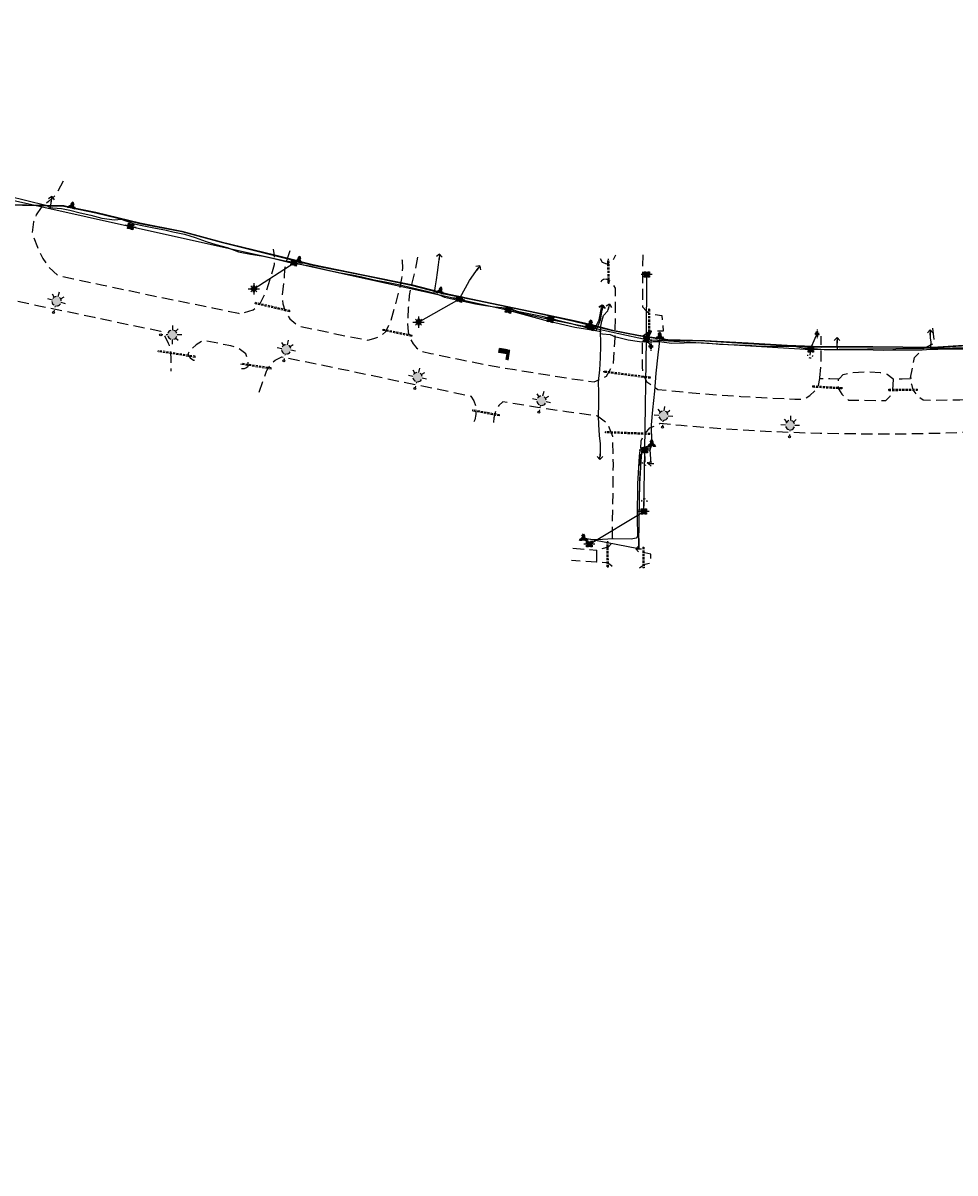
# Model space of a CAD drawing. Extents: x 137717 to 192422, y 75168 to 96003.
# Tile 31 of 36: x 183968 to 185624, y 90712 to 92757. Entities that reach past the tile are written whole.
import ezdxf
from ezdxf.enums import TextEntityAlignment as Align

# ---------------------------------------------------------------- set-up
doc = ezdxf.new("R2010")
doc.units = 0
doc.header["$LTSCALE"] = 80
doc.header["$MEASUREMENT"] = 0
for name, pattern in [('D05', [0.075, 0.05, -0.025]), ('DASHED2', [0.375, 0.25, -0.125]), ('HIDDEN', [0.375, 0.25, -0.125])]:
    doc.linetypes.add(name, pattern=pattern)
for name, color, linetype in [('ELUDC', 2, 'D05'), ('ELUEO', 1, 'OE'), ('ELUEU', 1, 'ELEC-UG'), ('ELUGU', 2, 'GAS'), ('ELUTU', 131, 'TELE-UG'), ('ELUTU-FO', 30, 'FO'), ('ELYSP', 3, 'HIDDEN'), ('ELYSU', 1, 'DASHED2'), ('ESFLP', 1, 'Continuous'), ('ESFS', 1, 'Continuous'), ('ESMask', 155, 'Continuous'), ('ESU-ANCHOR', 1, 'Continuous'), ('ESUE', 1, 'Continuous'), ('ESUG', 2, 'Continuous'), ('ESUT', 131, 'Continuous')]:
    doc.layers.add(name, color=color, linetype=linetype)
doc.styles.add('L60', font='romansm.shx', dxfattribs={"height": 3})
doc.styles.add('romansm', font='romansm.shx')
doc.styles.get("Standard").update_dxf_attribs({"font": 'romans.shx'})
doc.linetypes.add('ELEC-UG', pattern='A,0.3,-0.08,0.02,-0.08,0.02,-0.08,0.02,-0.08,0.3,-0.08,["UE",Standard,S=0.08,R=0,X=-0.07,Y=-0.04],-0.08', length=1.14)
doc.linetypes.add('FO', pattern='A,0.3,-0.08,0.02,-0.08,0.02,-0.08,0.02,-0.08,0.3,-0.08,["FO",Standard,S=0.08,R=0,X=-0.07,Y=-0.04],-0.08', length=1.14)
doc.linetypes.add('GAS', pattern='A,0.3,-0.08,0.02,-0.08,0.02,-0.08,0.02,-0.08,0.3,-0.08,["G",Standard,S=0.08,R=0,X=-0.07,Y=-0.04],-0.05', length=1.11)
doc.linetypes.add('OE', pattern='A,0.25,-0.07,0.07,-0.07,0.07,-0.07,0.07,-0.07,0.25,-0.15,["OE",romansm,S=0.1,R=0,X=-0.1,Y=-0.04],-0.15', length=1.29)
doc.linetypes.add('TELE-UG', pattern='A,0.3,-0.08,0.02,-0.08,0.02,-0.08,0.02,-0.08,0.3,-0.08,["UT",Standard,S=0.08,R=0,X=-0.07,Y=-0.04],-0.08', length=1.14)

# ---------------------------------------------------------------- blocks, each defined once
blk = doc.blocks.new('emast3-6')
at = {"layer": 'ESMask'}
h = blk.add_hatch(color=256, dxfattribs=at)
edge = h.paths.add_edge_path()
edge.add_arc((0.208, 0), 0.083, 0, 360)
edge = h.paths.add_edge_path()
edge.add_arc((0, 0), 0.018, 0, 360)
for p, q in [((0.041, 0), (0.018, 0)), ((0.125, 0), (0.1, 0)), ((0.113, 0), (0.112, 0)), ((0.208, 0.166), (0.208, 0.083)), ((0.266, 0.059), (0.311, 0.104)), ((0.374, 0), (0.291, 0)), ((0.208, -0.166), (0.208, -0.083)), ((0.311, -0.104), (0.266, -0.059))]:
    blk.add_line(p, q)
blk.add_circle((0, 0), 0.018)
for start, end in [(110.3175, 165.933), (20.3175, 69.6825), (194.067, 249.6825), (290.3175, 339.6825)]:
    blk.add_arc((0.208, 0), 0.083, start, end)
blk = doc.blocks.new('locate-arrow')
at = {"ltscale": 0.5}
for q in [(0, 0.05), (0.05, 0), (0, -0.05)]:
    blk.add_line((-0.05, 0), q, dxfattribs=at)
blk = doc.blocks.new('esuelectro')
for p, q in [((-0.1, 0), (-0.05, 0)), ((-0.053, 0.053), (-0.035, 0.035)), ((0, 0.1), (0, 0.05)), ((0.053, 0.053), (0.035, 0.035)), ((0.05, 0), (0.1, 0)), ((-0.035, -0.035), (-0.053, -0.053)), ((0, -0.05), (0, -0.1)), ((0.035, -0.035), (0.053, -0.053))]:
    blk.add_line(p, q)
for start, end in [(157.6875, 202.3125), (67.3808, 113.2754), (337.2444, 22.338), (246.201, 290.9323)]:
    blk.add_arc((0, 0), 0.05, start, end)
at = {"layer": 'ESMask', "const_width": 0.0499}
blk.add_lwpolyline([(-0.025, 0, 1), (0.025, 0, 1)], format="xyb", close=True, dxfattribs=at)
blk = doc.blocks.new('emarker')
at = {"layer": 'ESMask'}
blk.add_hatch(color=256, dxfattribs=at).paths.add_polyline_path([(0.015, 0.089), (0.058, 0.069), (0.105, 0.17), (0.062, 0.19)])
at = {"linetype": 'Continuous'}
for p, q in [((0, 0), (0.037, 0.079)), ((0.062, 0.19), (0.015, 0.089)), ((0.015, 0.089), (0.058, 0.069)), ((0.058, 0.069), (0.105, 0.17)), ((0.062, 0.19), (0.105, 0.17))]:
    blk.add_line(p, q, dxfattribs=at)
blk = doc.blocks.new('esuanchor')
for start, end in [(155, 205), (90, 115), (245, 270)]:
    blk.add_arc((0, 0), 0.0492, start, end)
blk = doc.blocks.new('esumeter')
at = {"layer": 'ESMask'}
h = blk.add_hatch(color=256, dxfattribs=at)
edge = h.paths.add_edge_path()
edge.add_arc((0, 0), 0.0366, 0, 360)
for p, q in [((0, 0.076), (0, 0.063)), ((0, 0.052), (0, 0.037)), ((0.001, -0.037), (0.001, -0.054)), ((0.001, -0.064), (0.001, -0.076))]:
    blk.add_line(p, q)
for start, end in [(148.4131, 199.5124), (60.4757, 123.6039), (331.749, 25.6453), (236.1936, 300.2286)]:
    blk.add_arc((0, 0), 0.0366, start, end)
blk = doc.blocks.new('esupole')
for p, q in [((-0.049, 0), (-0.098, 0)), ((-0.049, 0.049), (-0.017, 0.049)), ((-0.049, 0.017), (-0.049, 0.049)), ((0.017, 0.049), (0.049, 0.049)), ((0.049, 0.049), (0.049, 0.017)), ((0.098, 0), (0.049, 0)), ((-0.049, -0.049), (-0.049, -0.017)), ((-0.017, -0.049), (-0.049, -0.049)), ((0.049, -0.049), (0.017, -0.049)), ((0.049, -0.017), (0.049, -0.049))]:
    blk.add_line(p, q)
at = {"layer": 'ESMask'}
blk.add_solid([(-0.049, -0.049), (-0.049, 0.049), (0.049, -0.049), (0.049, 0.049)], dxfattribs=at)
blk = doc.blocks.new('esimpost')
blk.add_line((0, 0.354), (0, 0))
for points in [[(-0.285, 0.208), (-0.285, 0.354)], [(0, 0.354), (-0.285, 0.354)], [(0, 0.208), (-0.285, 0.208)]]:
    blk.add_lwpolyline(points)
at = {"layer": 'ESMask'}
for points in [[(-0.285, 0.208), (-0.285, 0.354), (0, 0.208), (0, 0.354)], [(0.014, -0.011), (0.014, 0.367), (0.101, -0.011), (0.101, 0.367)]]:
    blk.add_solid(points, dxfattribs=at)
at = {"style": 'L60'}
blk.add_attdef('M.P.', text='', height=0.06, dxfattribs=at).set_placement((-0.137, 0.285), align=Align.MIDDLE)
blk.add_attdef('STATION', text='', height=0.06, rotation=90, dxfattribs=at).set_placement((0.056, 0.178), align=Align.MIDDLE_CENTER)
blk = doc.blocks.new('esutped')
for points in [[(-0.032, 0.044), (0, 0.1), (0.032, 0.044)], [(-0.032, -0.05), (-0.087, -0.05), (-0.058, -0.001)], [(0.058, -0.001), (0.087, -0.05), (0.032, -0.05)]]:
    blk.add_lwpolyline(points)
at = {"layer": 'ESMask'}
blk.add_solid([(-0.087, -0.05), (0, 0.1), (0.087, -0.05)], dxfattribs=at)
at = {"style": 'L60'}
blk.add_text('T', height=0.0528, dxfattribs=at).set_placement((0, 0), align=Align.MIDDLE)

msp = doc.modelspace()

# ---------------------------------------------------------------- linework, layer by layer
at = {"layer": 'ELUDC'}
for p, q in [((185007.9, 92294.8), (185007.3, 92336.7)), ((185009.3, 92336.7), (185007.3, 92336.7)), ((185009.9, 92294.8), (185009.3, 92336.7)), ((185007.9, 92294.8), (185009.9, 92294.8)), ((184380.3, 92258.1), (184380.7, 92260.1)), ((184441.7, 92243.8), (184380.3, 92258.1)), ((184442.2, 92245.8), (184380.7, 92260.1)), ((185079.6, 92248.2), (185079.5, 92200.2)), ((185081.6, 92248.2), (185079.6, 92248.2)), ((185081.6, 92248.2), (185081.5, 92200.2)), ((184441.7, 92243.8), (184442.2, 92245.8)), ((184607.4, 92211.1), (184607.8, 92213.1)), ((184607.4, 92211.1), (184659.1, 92200.4)), ((184607.8, 92213.1), (184659.5, 92202.3)), ((184659.1, 92200.4), (184659.5, 92202.3)), ((185079.5, 92200.2), (185081.5, 92200.2)), ((184208.1, 92172.8), (184208.4, 92174.8)), ((184273.6, 92162.7), (184208.1, 92172.8)), ((184273.9, 92164.7), (184208.4, 92174.8)), ((184273.6, 92162.7), (184273.9, 92164.7)), ((184355.5, 92150.1), (184355.8, 92152)), ((184408.8, 92141.9), (184355.5, 92150.1)), ((184409.1, 92143.9), (184355.8, 92152)), ((184408.8, 92141.9), (184409.1, 92143.9)), ((185000.1, 92136.2), (185000.4, 92138.2)), ((185082.7, 92125.5), (185000.1, 92136.2)), ((185082.9, 92127.4), (185000.4, 92138.2)), ((185082.7, 92125.5), (185082.9, 92127.4)), ((185371.4, 92112.2), (185371.3, 92110.2)), ((185371.3, 92110.2), (185424.2, 92107.1)), ((185371.4, 92112.2), (185424.3, 92109.1)), ((185424.2, 92107.1), (185424.3, 92109.1)), ((185506.6, 92106), (185557.5, 92106.3)), ((185506.6, 92104), (185506.6, 92106)), ((185506.6, 92104), (185557.5, 92104.3)), ((185557.5, 92104.3), (185557.5, 92106.3)), ((184767.1, 92067.2), (184767.5, 92069.2)), ((184814.6, 92058.5), (184767.1, 92067.2)), ((184815, 92060.4), (184767.5, 92069.2)), ((184814.6, 92058.5), (184815, 92060.4)), ((185003.1, 92028.6), (185003.2, 92030.5)), ((185082.2, 92025.3), (185003.1, 92028.6)), ((185082.2, 92027.3), (185003.2, 92030.5)), ((185082.2, 92025.3), (185082.2, 92027.3)), ((185006.2, 91790), (185006.1, 91834.5)), ((185008.1, 91834.5), (185006.1, 91834.5)), ((185008.2, 91790), (185008.1, 91834.5)), ((185069.4, 91825.4), (185069.6, 91788.5)), ((185069.4, 91825.4), (185071.4, 91825.4)), ((185071.4, 91825.4), (185071.6, 91788.5)), ((185006.2, 91790), (185008.2, 91790)), ((185071.6, 91788.5), (185069.6, 91788.5))]:
    msp.add_line(p, q, dxfattribs=at)
at = {"layer": 'ELUEO'}
msp.add_line((185075.8, 92194.2), (185076.5, 92310), dxfattribs=at)
at = {"layer": 'ELUEO', "flags": 128}
for points in [[(162290, 82428.9), (162543.8, 82538.9), (162852.1, 82672.5), (163106.2, 82795.3), (163394.7, 82936.2), (163669.4, 83072.7), (163904.1, 83183.9), (164122.6, 83290.7), (164382.5, 83416.6), (164686.7, 83564.1), (165032.7, 83732.4), (165225.1, 83826.5), (165528.6, 83988.3), (165934.9, 84273.9), (166122.8, 84372.9), (166520.9, 84581), (167083.3, 85066.6), (167341.9, 85311.7), (167537.7, 85497.6), (167759.4, 85707.3), (167982.4, 85919.1), (168109.5, 86039.3), (168226.2, 86150.2), (168471.5, 86382.9), (168702.6, 86603.9), (168933.6, 86822.9), (169150.6, 87027.8), (169446.9, 87310.9), (169587.4, 87449.4), (169741.6, 87588.4), (169952.1, 87787.6), (170369.8, 88258.7), (170586.6, 88466.3), (170804.1, 88674.1), (171043.8, 88903.2), (171216.1, 89109.8), (171388.9, 89316.7), (171551.1, 89620.9), (171745.8, 89987.8), (171938.3, 90249.6), (172132.5, 90435.4), (172358.2, 90650.3), (172583.2, 90865.1), (172822.3, 91092.9), (173061.4, 91320.3), (173298.7, 91550), (173546.8, 91783.7), (173850.1, 92073.6), (174045, 92259.1), (174437.8, 92391.6), (174775.4, 92500.3), (175265.5, 92582.8), (175609.2, 92642), (175953.5, 92698.6), (176245.3, 92748.1), (176545, 92746.4), (176812.8, 92743.4), (176819.9, 92743.7), (176827.1, 92743.7), (177093.4, 92740.8), (177422, 92738.2), (177762.3, 92735.6), (178120.5, 92733.5), (178414.7, 92736.5), (178695.9, 92729.2), (178981.4, 92725), (179337, 92723.3), (179570.9, 92721.4), (179806.3, 92718.9), (180019.9, 92717.3), (180249, 92714.7), (180428.5, 92713.8), (180771.8, 92711.1), (181133.6, 92707.3), (181466.7, 92704.6), (181741.7, 92701.8), (182068.2, 92698.9), (182407.3, 92696.3), (182733.6, 92687.1), (183080.2, 92632.6), (183372.6, 92568.7), (183568.6, 92525.1), (183866.6, 92460.5), (184159, 92395.5), (184449.4, 92330.8), (184743.3, 92266.4), (184830.6, 92246.7), (184905.3, 92230.2), (184977.7, 92215.9), (185075.8, 92194.2), (185368.1, 92176.9), (185698, 92180.9), (186029.6, 92219.5), (186360.2, 92272.6), (186692, 92326.6), (186787.5, 92330.5), (187022.9, 92381.8), (187356.7, 92436.5), (187673.5, 92487.9), (188008.9, 92605.5), (188339.6, 92662.5), (188679.9, 92687.7), (188977.1, 92666)], [(184378, 92284.7), (184449.4, 92330.8)], [(184670.9, 92225.5), (184743.3, 92266.4)], [(185072.9, 91997.8), (185075.8, 92194.2)], [(184974.5, 91830.7), (185071.2, 91888.7), (185072.9, 91997.8)]]:
    msp.add_lwpolyline(points, dxfattribs=at)
at = {"layer": 'ELUEU', "flags": 128}
for points in [[(184743.3, 92266.4), (184744.1, 92268.2), (184761.1, 92299.6), (184776.9, 92321.3)], [(184830.6, 92246.7), (184832.6, 92246.3), (184855.9, 92239.5), (184895.2, 92229), (184948.7, 92216.2), (184986.7, 92210.6), (184994.3, 92229.2), (184997.6, 92250.5)], [(184977.7, 92215.9), (184979.8, 92214.6), (184984.4, 92214.3), (184991.8, 92229.7), (184996, 92250.9)], [(185075.8, 92194.2), (185076.5, 92192.9), (185082.3, 92184.9), (185083.8, 92182.2)], [(185368.1, 92176.9), (185367.9, 92178.8), (185375.9, 92197), (185379.3, 92204.4)]]:
    msp.add_lwpolyline(points, dxfattribs=at)
at = {"layer": 'ELUGU', "flags": 128}
for points in [[(183401.5, 92573.3), (183422.1, 92568.4), (183438.3, 92564.8), (183453.3, 92561.8), (183469.3, 92558.4), (183484.8, 92555.5), (183501, 92552.5), (183518.1, 92548.8), (183552.2, 92541.9), (183588.1, 92532.4), (183672, 92505), (183686.6, 92504.2), (183702.8, 92500.4), (183720.2, 92496.2), (183756.5, 92488.6), (183773.4, 92484.9), (183791.6, 92478), (183808.5, 92471.4), (183831.9, 92470.3), (183861.9, 92460.5), (183872.4, 92457.3), (183889.1, 92456.6), (183908.3, 92456.7), (183940.5, 92450.2), (184008.4, 92433.5), (184016, 92429.2)], [(184018.1, 92443.9), (184016.4, 92433.7), (184016, 92429.2), (184020.7, 92428.6), (184036.2, 92427.2), (184051.1, 92424.3), (184069.2, 92420), (184088.4, 92415.3), (184107.9, 92410), (184130.2, 92407.4), (184142.1, 92408.3), (184165.4, 92399.9), (184182.4, 92396.6), (184203.1, 92392.7), (184219.9, 92389.3), (184234.3, 92386), (184255, 92381.6), (184273.9, 92375.6), (184293.3, 92368.9), (184310.7, 92363.6), (184330.7, 92357.9), (184350.7, 92350.6), (184372.2, 92346.5), (184395, 92342.8), (184413.7, 92338.5), (184439.6, 92332.2), (184459.8, 92328.2), (184477.1, 92325.2), (184494.5, 92321.5), (184512.3, 92317.3), (184532.2, 92313.1), (184552.6, 92309.5), (184570.2, 92306.2), (184592, 92300.5), (184614.5, 92296.7), (184638.4, 92292), (184657.7, 92287.1), (184670.2, 92284.1), (184685.7, 92280.6), (184698.2, 92276.6), (184699.5, 92281.7), (184700.9, 92289.7), (184703, 92300.6), (184704.5, 92313.6), (184706.3, 92327), (184707.8, 92341.5)], [(184698.2, 92276.6), (184707.2, 92273.7), (184716.7, 92269.8), (184727.8, 92267.2), (184744.6, 92264), (184758.5, 92260.8), (184772.3, 92257.8), (184790, 92255), (184806.1, 92252.6), (184832.3, 92250.4), (184846.1, 92244.9), (184872.8, 92239.7), (184890.4, 92235.7), (184905.1, 92232.6), (184913.4, 92230.2), (184927.6, 92226.5), (184940.2, 92223.4), (184954.8, 92219.5), (184961.7, 92218.5), (184970.5, 92215), (184974.6, 92214.1), (184985.1, 92210.7), (184991.9, 92209.1), (184994, 92209.4), (184995.1, 92218.2), (184996.7, 92226.8), (184999.4, 92237.4), (185007.1, 92245.3), (185008.9, 92252.5)], [(184994, 92209.4), (184993.9, 92204.9), (184994, 92191.9), (184994.5, 92183), (184993.7, 92162), (184992.6, 92140.4), (184990.1, 92119.6), (184990.5, 92099.7), (184990.8, 92080), (184990.2, 92058.4), (184990.7, 92043.1), (184992.1, 92024), (184993.6, 92009.1), (184993.6, 91996), (184993.4, 91986.3)], [(185415.3, 92177), (185443.6, 92176.8), (185461.6, 92176.5), (185479, 92176.4), (185496.5, 92175.8), (185514.2, 92175.9), (185531.4, 92176.1), (185549.5, 92176.2), (185566.3, 92176), (185581.6, 92177.1), (185581.7, 92183), (185582.2, 92189.6), (185580.8, 92197.3), (185580.3, 92206.4)], [(185581.6, 92177.1), (185594, 92177.1), (185608.7, 92178), (185625.9, 92177.8), (185643.4, 92177.9), (185660.7, 92178.8), (185671.9, 92179.3), (185690, 92179.6), (185727.9, 92181.7), (185744.5, 92183.8), (185761.8, 92186), (185779.5, 92188.8), (185800.2, 92191.4), (185818.2, 92194.5), (185835.6, 92197.3), (185853.6, 92200.7), (185861.2, 92202), (185859.8, 92220.2)], [(184993.9, 92204.9), (184993.9, 92204.9), (184997.8, 92204.5), (185011.5, 92203.1), (185020.8, 92199.5), (185024.6, 92198.4), (185043.6, 92194.1), (185063.4, 92191.1), (185072.8, 92190.3), (185087.8, 92191.2), (185098.7, 92190.8), (185120.8, 92188.1), (185142.8, 92188.5), (185168, 92189.4), (185187.5, 92187.9), (185205.8, 92186.2), (185220.4, 92185.9), (185237.9, 92185), (185255.5, 92184.4), (185271.1, 92183.1), (185287.2, 92182.5), (185324.3, 92182.1), (185338.2, 92182.7), (185354.8, 92179.7), (185370.4, 92178.5), (185380.1, 92177.8), (185391.8, 92176.8)], [(185391.8, 92176.8), (185415.3, 92177), (185415.4, 92179.4), (185414.8, 92184.8), (185414.9, 92192.8)]]:
    msp.add_lwpolyline(points, dxfattribs=at)
at = {"layer": 'ELUTU', "flags": 128}
for points in [[(183748.3, 92496.6), (183808, 92483.8), (183884.7, 92448.8), (183942, 92434.7), (184040.4, 92432.7), (184052.8, 92430.1), (184054.7, 92431.7), (184055.7, 92429.5), (184097.1, 92420.8), (184175.5, 92401.8), (184250.2, 92387.3), (184320.1, 92368.4), (184415.3, 92344.8), (184455.6, 92334.7)], [(184455.6, 92334.7), (184457.9, 92334.8), (184461.4, 92333.2)], [(184461.4, 92333.2), (184483.1, 92327.8), (184575.4, 92309.1), (184657.7, 92292.2), (184705.9, 92280)], [(184711, 92278.7), (184709.1, 92280.4), (184705.9, 92280)], [(184711, 92278.7), (184719.9, 92276.4), (184775.6, 92264.7), (184880.4, 92242.7), (184947.2, 92228), (184975.9, 92221.5), (185013.4, 92211.9), (185061.8, 92202.4), (185098.3, 92196.8), (185099.6, 92199.7), (185101.5, 92196.1), (185114.2, 92194.3), (185179.6, 92192.9), (185256.7, 92188.3), (185326.1, 92184.4), (185387.6, 92182), (185478.3, 92182.3), (185585.2, 92181), (185666.7, 92186), (185713.2, 92189.6), (185724.5, 92191.6), (185724.5, 92191.6)], [(185085.3, 92008.5), (185085.7, 92011.1), (185085.2, 92043), (185087.2, 92069.7), (185091, 92102.4), (185093.4, 92134.7), (185096.8, 92167.1), (185100.5, 92196.9), (185099.6, 92199.7)], [(185084.2, 91974), (185082.5, 91998.1), (185085.3, 92008.5), (185083, 92001.2), (185072.8, 92001.2), (185067.7, 91995.7), (185066.7, 91986.9), (185063.8, 91937.9), (185062.2, 91878.4), (185061.9, 91822), (184963.9, 91841)], [(185085.3, 92008.5), (185079.2, 92004.1), (185071.9, 92003.1), (185064.4, 91997), (185062.9, 91986.8), (185060.2, 91937.8), (185059.7, 91878.5), (185060, 91844.4), (185057.7, 91841.2), (185049, 91839.6), (185016.7, 91840.2), (184988.6, 91838.4), (184966.4, 91839.7), (184963.9, 91841)]]:
    msp.add_lwpolyline(points, dxfattribs=at)
at = {"layer": 'ELUTU-FO', "flags": 128}
msp.add_lwpolyline([(159875.4, 81771.4), (159875, 81767.9), (159877.7, 81767.9), (160050.4, 81804), (160141.4, 81825.4), (160223.7, 81840.7), (160337, 81864.9), (160470.9, 81893), (160583.1, 81917.9), (160677.4, 81937.8), (160738.5, 81951.6), (160777.8, 81961.2), (160896.3, 81986.2), (160935.2, 81994.6), (161006.1, 82010.4), (161250.5, 82064.9), (161355.9, 82094), (161442.4, 82119.8), (161526.8, 82144.8), (161639.8, 82180.6), (161720.9, 82204.4), (161786.4, 82229.8), (161872.1, 82265.7), (161992.4, 82316.5), (162052, 82343.7), (162094.2, 82360.7), (162168.7, 82395.9), (162219.3, 82420.4), (162282.4, 82448.1), (162345, 82470.9), (162410.2, 82497.1), (162497.7, 82527.9), (162618, 82573.5), (162781.8, 82653.4), (162845.4, 82680.7), (163018, 82765.8), (163099.8, 82805.6), (163181.7, 82844), (163275.7, 82889.3), (163357.3, 82928.1), (163418.9, 82957.9), (163468.6, 82980.3), (163546.5, 83021), (163597.6, 83046.8), (163665, 83079), (163733.9, 83106.2), (163785.8, 83137.9), (163896.2, 83197.1), (163982.6, 83239.1), (164093, 83291.6), (164125.5, 83306.5), (164277.9, 83374.1), (164376.8, 83430.6), (164516.5, 83497.2), (164569.2, 83525.2), (164679.4, 83577.7), (164841.8, 83651.9), (164917.8, 83688.8), (165069.6, 83756.3), (165175.5, 83812), (165235.8, 83848.7), (165234, 83839.9), (165304.2, 83881.7), (165359.7, 83904.2), (165404.3, 83927.9), (165477.8, 83972.6), (165516, 83995.7), (165607.1, 84080.9), (165655.2, 84107.9), (165700.5, 84139.7), (165736.1, 84161.9), (165814.6, 84222.3), (165954.9, 84304.1), (166008.5, 84326.5), (166119.1, 84382.9), (166262.5, 84465.6), (166311.4, 84495.4), (166338, 84505), (166419.9, 84552.8), (166485.5, 84590.1), (166513.2, 84608.8), (166581.4, 84655.3), (166647.3, 84714.8), (166703, 84789.1), (166769.6, 84859.7), (166828.1, 84916.2), (166828.1, 84916.2), (166889.1, 84956.3), (166943.3, 84991.4), (166985.2, 85022.8), (167076.2, 85077.4), (167157.5, 85145.8), (167211.4, 85200.2), (167305, 85285), (167398.3, 85377.1), (167443.5, 85420.3), (167526.3, 85508.8), (167643.2, 85628), (167692.5, 85673.3), (167748.6, 85729.8), (167831.6, 85806.9), (167892.7, 85864.5), (167956.6, 85927.1), (168029.2, 85991.8), (168137.2, 86079), (168180.7, 86120), (168227.3, 86148.6), (168303.5, 86216.6), (168387.2, 86297.4), (168472.9, 86381.4), (168522.4, 86433.5), (168564.1, 86477), (168569.3, 86482.3), (168594.4, 86506.8), (168618.5, 86530.7), (168630.2, 86542.7), (168647.5, 86557.8), (168654.1, 86563.5), (168696.1, 86607), (168798.6, 86708), (168927.8, 86831), (169023.6, 86920.7), (169143.1, 87035.5), (169439.1, 87314.1), (169530, 87396), (169662.1, 87520.4), (169732.6, 87598.6), (169784.1, 87640.6), (169888.7, 87745), (169941, 87799.8), (170014, 87866.2), (170090.8, 87958.1), (170163.5, 88045.9), (170291.3, 88180.4), (170360.1, 88268.8), (170479.2, 88385.4), (170540.7, 88442.6), (170621.6, 88519.7), (170706.3, 88600.6), (170794.5, 88684.6), (170854.7, 88742.2), (170945.6, 88831.1), (171030.6, 88918.5), (171159.9, 89062.8), (171280, 89202), (171338.3, 89266.7), (171429.5, 89410.9), (171464.2, 89473.8), (171480.8, 89507.3), (171500.3, 89550.5), (171529.1, 89605.7), (171553.8, 89652.2), (171580.3, 89712.3), (171606, 89765.9), (171642.7, 89824.2), (171670.7, 89870.7), (171683.8, 89899.9), (171710.9, 89961.2), (171726.3, 90000.1), (171756.4, 90055.7), (171799.3, 90110.7), (171826.3, 90157.9), (171860.4, 90204.9), (171877.7, 90232.8), (171919, 90278.1), (171938.6, 90311.2), (171973.5, 90351.5), (172002.5, 90377.5), (172033.4, 90406.3), (172074.5, 90437), (172116.5, 90466.5), (172204.9, 90528.4), (172233.6, 90550.5), (172288.1, 90598.1), (172350.9, 90661.6), (172410.2, 90715.9), (172497.2, 90798.2), (172540.1, 90839.3), (172605.7, 90902.9), (172668.4, 90960.3), (172726.9, 91017), (172773.6, 91059.9), (172858.9, 91140.4), (172917.2, 91197.1), (172963.6, 91239.9), (173018.9, 91296.2), (173082.9, 91356.1), (173168, 91433.9), (173205.6, 91478.2), (173247.1, 91522), (173294.7, 91569.6), (173313, 91591.7), (173349.8, 91634.7), (173392.4, 91696.6), (173475.4, 91782.3), (173532.7, 91842.2), (173569.4, 91875.7), (173623.4, 91919.8), (173677.6, 91973.3), (173735.7, 92037.6), (173781.7, 92096.1), (173863.5, 92154), (173937.6, 92197.4), (173989.3, 92231.3), (174041.2, 92266.1), (174069.4, 92284.2), (174121.7, 92308.3), (174178.3, 92334.4), (174232.5, 92357.7), (174264.3, 92369), (174366.2, 92403), (174459.7, 92427.6), (174560.2, 92453), (174658.2, 92479), (174736.9, 92499.9), (174773.9, 92508.1), (174857.1, 92524.4), (174934.6, 92536.8), (175038, 92553.5), (175192.5, 92581.2), (175363.4, 92611.2), (175455.3, 92626), (175548.9, 92641.6), (175653.4, 92660.1), (175761.1, 92677.7), (175855.4, 92695), (175894.1, 92702.8), (175952.4, 92713.8), (176094.6, 92735.1), (176245.8, 92754.1), (176363.6, 92757.3), (176483.8, 92756.2), (176587.5, 92757.2), (176776.9, 92754.8), (176865.7, 92752.2), (177003.1, 92749.3), (177106.2, 92752.1), (177222.6, 92749.4), (177445.5, 92744.3), (177584.6, 92745.3), (177701.2, 92743.7), (177783.6, 92743.9), (177849, 92742.8), (177952, 92741.1), (178057.6, 92742.6), (178164.5, 92741.4), (178306.9, 92739), (178398.2, 92736.4), (178457.5, 92735), (178527.4, 92742.9), (178626.9, 92752.7), (178747.1, 92750.3), (178871, 92754.3), (178963.9, 92755.7), (179151.5, 92749.4), (179279.4, 92735.6), (179399.3, 92733.4), (179583.5, 92731.9), (179731.8, 92730.2), (179836.3, 92728.5), (179973.2, 92726.4), (180103.3, 92727.9), (180278.2, 92730.3), (180440.7, 92723.5), (180518.7, 92722.9), (180611.1, 92720.5), (180730.2, 92722.5), (180795.8, 92720.6), (180795.6, 92709.3), (180884.3, 92704.5), (180999.8, 92709), (181058.8, 92708), (181150.8, 92701.7), (181315.8, 92702.2), (181406.8, 92718.1), (181502.1, 92721.4), (181575.8, 92719.5), (181689, 92714.9), (181758.1, 92715.7), (181875.8, 92712.7), (181969.4, 92714.5), (182016.9, 92705.9), (182064.3, 92712), (182135.1, 92711.8), (182222.8, 92710.4), (182327.3, 92703.1), (182440.9, 92705), (182536.9, 92708.2), (182676.9, 92702.1), (182789.7, 92690), (182846.7, 92684), (182947.7, 92667.8), (183023.6, 92656.4), (183098.2, 92640.9), (183176, 92621.2), (183273.7, 92602.3), (183340, 92588.3), (183479.2, 92555.2), (183607.8, 92525.6), (183677.4, 92510.8), (183807.7, 92482.8), (183884.4, 92447.9), (183941.8, 92433.7), (184040.3, 92431.7), (184096.9, 92419.9), (184175.3, 92400.8), (184249.9, 92386.3), (184319.9, 92367.4), (184415, 92343.8), (184482.9, 92326.8), (184575.2, 92308.1), (184657.4, 92291.3), (184719.6, 92275.4), (184775.4, 92263.7), (184880.2, 92241.7), (184947, 92227), (185013.2, 92211), (185061.6, 92201.4), (185114.1, 92193.3), (185179.5, 92191.9), (185256.7, 92187.3), (185326, 92183.4), (185387.6, 92181), (185478.3, 92181.3), (185585.2, 92180), (185666.8, 92185), (185713.3, 92188.6), (185725.3, 92190.8), (185728.1, 92199.2)], dxfattribs=at)
at = {"layer": 'ELYSP', "flags": 128}
for points in [[(185069.3, 92344.8), (185069, 92293.5), (185069, 92252.3), (185076.1, 92244.7), (185082.1, 92240.5), (185086, 92239.5), (185103.4, 92237.4), (185105.6, 92209.4), (185083.7, 92208.8), (185079.3, 92207.4), (185070.6, 92201.3), (185068.2, 92195.4), (185068.2, 92145.1), (185069, 92134), (185076.9, 92119.5), (185096.1, 92105.7), (185144.4, 92100.9), (185193.7, 92096.8), (185243.6, 92093.4), (185291.6, 92090.6), (185339.6, 92088.6), (185355.7, 92088.3), (185366.4, 92094.9), (185376.2, 92103.8), (185381.6, 92112.7), (185384.1, 92125.3), (185401.7, 92124.9), (185416.5, 92124.5), (185416.6, 92114.4), (185417.4, 92106.9), (185423.4, 92097), (185434.9, 92086.9), (185437.2, 92086.7), (185484.6, 92086.3), (185501.2, 92086.1), (185509.2, 92093.9), (185513.6, 92102.9), (185514.9, 92123.8), (185530.4, 92124.8), (185545.5, 92125.4), (185546.8, 92115.1), (185549.6, 92104.7), (185556.1, 92096), (185567.7, 92087), (185582.3, 92086.8), (185632.8, 92087.4), (185680.9, 92089.2), (185691.9, 92089.9), (185719.4, 92106.6), (185726.1, 92120.3), (185726.5, 92132.2), (185742.4, 92133.4), (185756.4, 92134.9), (185758.5, 92113.2), (185765.9, 92102.5), (185780.5, 92095.3), (185827.7, 92097.7), (185876.5, 92102.2), (185916.3, 92106.4), (185924.5, 92116), (185926.3, 92126.3), (185923.7, 92144), (185942.6, 92147.1), (185957.6, 92148.8), (185962, 92135.8), (185970.6, 92123.9), (185987.6, 92114.9), (186027.2, 92119.9), (186037.3, 92121.6), (186046.9, 92130), (186055.7, 92143.8), (186057.8, 92155.4), (186057, 92167.4), (186071.1, 92168.5), (186084.7, 92170.5), (186087.4, 92158.6), (186090.5, 92150.2), (186099.9, 92140.1), (186115.1, 92132.5), (186125.6, 92133.9), (186175.1, 92141.2), (186224.8, 92149.5), (186272.8, 92156.9), (186290.9, 92159.9), (186300.6, 92167.3), (186306.3, 92176.6), (186308.1, 92187.1), (186307.4, 92196.3), (186319.5, 92199.2), (186330.1, 92200.9), (186334, 92191.4), (186338.4, 92184.6), (186347.4, 92177.1), (186362.2, 92171.6), (186372.2, 92172.9), (186421.6, 92180.7), (186470.7, 92188.7), (186521, 92196.6), (186572.4, 92204.9), (186620.1, 92212.8), (186643.4, 92216.5), (186649.5, 92223.1), (186653.3, 92229.8), (186656.7, 92239.8), (186657.6, 92248.9), (186669.8, 92250.1), (186679.4, 92252.6), (186683.2, 92243.6), (186688.6, 92236.1), (186694.9, 92231.1), (186703.7, 92226.6), (186719.3, 92228.9), (186770, 92237.7), (186818.4, 92246), (186846.3, 92251.1), (186855.6, 92260.2), (186860.9, 92269.3), (186862.5, 92276.8), (186874.6, 92278.4), (186889.2, 92281.6), (186894.1, 92270.4), (186900.4, 92265.6), (186909, 92261.7), (186915.6, 92262.7), (186964.6, 92271.1), (187014, 92279.6), (187061.4, 92287.8), (187109.6, 92296), (187160.7, 92304.7), (187210.6, 92313.2), (187260.2, 92321.6), (187307.9, 92329.8), (187356, 92338.2), (187405.2, 92346.3), (187456.6, 92354.9), (187506.3, 92363.5), (187552.7, 92371.4), (187600.7, 92379.7), (187664.4, 92390.5), (187697, 92396.3), (187705.2, 92401.6), (187712.2, 92410.2), (187717.2, 92422.7), (187717.6, 92446.2), (187730.1, 92448), (187742.7, 92450.1), (187745.7, 92436.2), (187751, 92424.4), (187756.3, 92418.6), (187761.6, 92417.6), (187773.4, 92418.2), (187780.3, 92420.3), (187781.1, 92420.8), (187803.6, 92438.8), (187820.8, 92454.7), (187873.5, 92508.9), (187899.2, 92532), (187917.2, 92543.6), (187940.5, 92553.2), (187963.5, 92560.9), (187957.7, 92588.4), (188011.5, 92598.1), (188101.1, 92613.9), (188187.4, 92628.6), (188241.5, 92638.3), (188246.3, 92613.1), (188264.4, 92611.4), (188281.4, 92612.8), (188298.9, 92617.5), (188308.6, 92621.6), (188320.8, 92623.9), (188317.9, 92644.6), (188354.2, 92650), (188371.1, 92652.5), (188379.6, 92658.6), (188442.8, 92667.7), (188531.1, 92678.6), (188596.8, 92684), (188602.5, 92660.8), (188612.6, 92639.3), (188616.2, 92632.6), (188623.1, 92623.3), (188629.2, 92622.3), (188635.5, 92619), (188655.1, 92602.7), (188671.7, 92592.3), (188685, 92586.7), (188695.3, 92586.3), (188740.4, 92591.6)], [(180007.8, 92523.7), (179996.6, 92543.7), (180000.7, 92554.3), (180014.1, 92562.8), (180038, 92562.6), (180055, 92562.3), (180065.8, 92555.2), (180069.8, 92541.3), (180087.1, 92540.1), (180103.7, 92539.6), (180106.6, 92552.1), (180117, 92561.9), (180153.3, 92562), (180207.9, 92561.4), (180260.9, 92560.7), (180311.3, 92561.4), (180361.7, 92560.2), (180413.4, 92559.6), (180468, 92559.3), (180520.2, 92558.8), (180572.9, 92558.1), (180627, 92557.6), (180677.4, 92557.4), (180735, 92556.9), (180786.1, 92556.6), (180842.8, 92555.9), (180896.9, 92555.7), (180946.9, 92555.1), (180961.4, 92548.6), (180971.9, 92535.5), (180978, 92515.6), (180989.8, 92514.7), (181003.2, 92514.9), (181007.6, 92528.3), (181017.7, 92544.1), (181034.5, 92554.3), (181046.3, 92554.5), (181096.4, 92554.4), (181145.6, 92553.8), (181197.9, 92553.3), (181248.1, 92553), (181302, 92552.8), (181354.3, 92552.2), (181405.1, 92551.8), (181455.9, 92551.3), (181506.6, 92550.8), (181556.8, 92550.1), (181606.9, 92549.7), (181655.8, 92549.5), (181709.3, 92549.2), (181759, 92548.9), (181812.2, 92548.4), (181862.2, 92547.9), (181915.2, 92547.4), (181962.5, 92547), (182012.8, 92546.7), (182024.9, 92546.2), (182038.1, 92536.8), (182044.4, 92528.5), (182047.1, 92519.3), (182053.3, 92519), (182070.2, 92519.6), (182075.6, 92534.4), (182091.4, 92546), (182112.2, 92545.5), (182160.4, 92545.3), (182210.3, 92544.7), (182261.4, 92544.2), (182309.4, 92543.8), (182357, 92543.4), (182406.3, 92543.1), (182456.1, 92542.2), (182505.1, 92541), (182564.9, 92538.6), (182601.5, 92536.3), (182614.2, 92525.2), (182619, 92514.5), (182634.8, 92513.5), (182639.5, 92523.2), (182653.3, 92532.2), (182665.1, 92531.6), (182716.8, 92526.8), (182767.3, 92521.2), (182817.8, 92514.6), (182868.8, 92506.9), (182918.8, 92498.4), (182971.4, 92488.3), (183020.7, 92478), (183069.8, 92467.1), (183119.5, 92455.5), (183167.1, 92444.2), (183215.7, 92432.7), (183264.5, 92421.7), (183293.1, 92414.6), (183313.6, 92394.1), (183319, 92373.5), (183340.9, 92369.7), (183353.7, 92385.4), (183377.3, 92394.5), (183408.2, 92387.3), (183455.7, 92375.9), (183504.4, 92364.2), (183529.2, 92357.9), (183543.7, 92343.2), (183549.2, 92320.1), (183547.7, 92306.1), (183562.9, 92302.9), (183577.7, 92301.1), (183583.9, 92316.3), (183597.5, 92331.4), (183620.5, 92336), (183652, 92329), (183673, 92323.7), (183682, 92319.6), (183694.5, 92316.2), (183722.4, 92305.6), (183751.2, 92297.5), (183770.8, 92293.3), (183797.7, 92291.3), (183824.4, 92290.4), (183847.7, 92286), (183896.9, 92275.9), (183946.3, 92265.4), (183995.8, 92254.6), (184044.5, 92244.5), (184094.3, 92234), (184143.2, 92223.5), (184193.1, 92213.4), (184212.4, 92209.4), (184220.4, 92199.3), (184225.6, 92187.8), (184227.3, 92184.2), (184230.7, 92162.8), (184230.2, 92138.4)], [(184038.9, 92476), (184026, 92451.4), (184012.8, 92439.8), (184000, 92429.5), (183991.2, 92415.9), (183986.6, 92403.6), (183983.9, 92383.1), (183993.2, 92358.4), (184003.1, 92338.3), (184014.1, 92322.7), (184028.8, 92308.8), (184057.6, 92302.2), (184107.4, 92291.9), (184156.3, 92281.4), (184205.9, 92271), (184255.4, 92260.9), (184304.4, 92250.8), (184350.8, 92241.1), (184355.7, 92240.3), (184377, 92247.5), (184389.3, 92258.4), (184400.1, 92279.2), (184414.7, 92327.9), (184414.9, 92343.6), (184412.8, 92355.2)], [(185063.6, 91788.5), (185073.2, 91795.1), (185083.7, 91797.2), (185083.9, 91812.9), (185072.8, 91815.2), (185063.7, 91820.9), (185062.9, 91822), (185063, 91871.3), (185063.8, 91921.1), (185064.8, 91971.4), (185066.3, 92014.5), (185071.1, 92024), (185082.2, 92037.2), (185100.5, 92045.5), (185137.7, 92042), (185188, 92037.8), (185239.5, 92034.3), (185287.4, 92031.5), (185335.8, 92029.5), (185384.7, 92028), (185433.8, 92027.2), (185481.5, 92026.8), (185531.4, 92026.7), (185582.1, 92027.8), (185630.8, 92029.1), (185681.5, 92031.5), (185731.2, 92034.5), (185780.5, 92037.6), (185829.9, 92041.7), (185879.7, 92046.4), (185931, 92052.2), (185982.2, 92058.7), (186031.7, 92065.9), (186082.9, 92073.3), (186131.7, 92081.2), (186181.2, 92089.2), (186231.3, 92097.3), (186280.8, 92105.5), (186313.6, 92110.5), (186323.7, 92105), (186330.8, 92098.7), (186334.1, 92092), (186337.2, 92085.5), (186352.9, 92087.9), (186370.5, 92089.7), (186371, 92096.6), (186371.6, 92101), (186374.5, 92110.6), (186378.3, 92116.2), (186385.4, 92122.9), (186428.2, 92130.8), (186477.9, 92139), (186528.3, 92147.5), (186579.8, 92156.5), (186626.9, 92165), (186675.9, 92173), (186726, 92181.5), (186777.2, 92190.1), (186825.1, 92198.6), (186874.3, 92206.9), (186922.8, 92214.9), (186964.1, 92221.7), (186977.8, 92217.9), (186988.6, 92211.6), (186996.5, 92201.5), (187000.9, 92194.1), (187003, 92189), (187015.4, 92189.6), (187030, 92191.5), (187030.5, 92201.7), (187033, 92209.3), (187037.2, 92219), (187046.4, 92228.6), (187056.7, 92237.5), (187069.2, 92239.8), (187117.4, 92248.4), (187167.9, 92256.3), (187218.2, 92264.8), (187240.3, 92265), (187267.9, 92267), (187286.8, 92268.4), (187305.4, 92271.1), (187316, 92273.2), (187325.3, 92275.4), (187348.6, 92284.2), (187363.3, 92289.7), (187411.6, 92297.8), (187464.4, 92306.9), (187513.9, 92315.5), (187515.6, 92315.6), (187529.5, 92307.1), (187539.6, 92298.1), (187544.2, 92290.7), (187557, 92290.4), (187568.5, 92291.6), (187567.8, 92300.9), (187569.2, 92312.2), (187573.7, 92320.4), (187580.8, 92326.7), (187608.1, 92331.4), (187628.2, 92334.5), (187639, 92328.9), (187651.4, 92319.8), (187657, 92310.7), (187660.6, 92300.4), (187674.8, 92299.7), (187690.1, 92302.1), (187690.8, 92316.7), (187693.7, 92328.3), (187699.7, 92337.9), (187705.4, 92343.8), (187715.8, 92349.4), (187737.6, 92353.6), (187790.5, 92362.8), (187838.7, 92371.1), (187890, 92379.8), (187938.7, 92387.7), (187988.9, 92395.3), (187998.9, 92396.3), (188010.6, 92392.9), (188018.2, 92388.4), (188023.4, 92378.1), (188024.8, 92370.3), (188023.9, 92367.1), (188021.8, 92361.5), (188015.8, 92353.1), (188008.6, 92346.7), (187955.5, 92347.6), (187954.6, 92332.1), (187911.9, 92321.5), (187910.9, 92286.9)], [(184442.1, 92352.4), (184436.1, 92334.1), (184432.8, 92319.4), (184431.8, 92305.1), (184427.9, 92271.1), (184429.4, 92257.7), (184433.3, 92246.4), (184442.1, 92231), (184456.7, 92218.9), (184496.4, 92210.4), (184543.4, 92200.5), (184580.7, 92193.3), (184591.4, 92196.2), (184603.2, 92200.6), (184612, 92208.1), (184617.3, 92218.1), (184621.7, 92228.2), (184629.8, 92256.2), (184638, 92287.3), (184641.2, 92302.9), (184642.8, 92321.8), (184642.2, 92334.5), (184641.4, 92341.1)], [(184668.9, 92341), (184664.4, 92316.4), (184656.9, 92285.8), (184654, 92272.5), (184652.6, 92250.7), (184651.3, 92223.1), (184652.1, 92208), (184653.8, 92200.5), (184661.1, 92186.7), (184666.9, 92179.9), (184676.1, 92173.4), (184692.8, 92169.8), (184742.7, 92159.3), (184793.6, 92149.1), (184841.8, 92140.9), (184892.4, 92132.7), (184942.1, 92125), (184982.8, 92119.3), (185005, 92129), (185017.3, 92151), (185020.4, 92197.3), (185020.9, 92246.4), (185021.1, 92285.9), (185013.5, 92296.8), (185004.5, 92301.7), (184999.7, 92301.2), (184995.8, 92299), (184993.5, 92293.5)], [(184993.5, 92338.4), (184997, 92332), (185004.8, 92329.1), (185012.5, 92332.5), (185017.9, 92337.9), (185021.6, 92345)], [(184356, 92143.1), (184361.2, 92143.1), (184364.8, 92144.8), (184367.9, 92147.2), (184368, 92147.5), (184367.9, 92156.5), (184363.5, 92168.9), (184349.1, 92180.2), (184337.3, 92183), (184290.2, 92192.5), (184287.9, 92192.9), (184275.2, 92185), (184266.9, 92177.7), (184266.3, 92177), (184262.7, 92172.8), (184261.5, 92169.4), (184261.4, 92166.7), (184264.8, 92161.8), (184271, 92158), (184277.7, 92155.9)], [(184387.5, 92100.9), (184400.4, 92138.1), (184401.1, 92139.2), (184404.8, 92146), (184415.7, 92157.8), (184427.9, 92163.6), (184435.7, 92162.3), (184483.3, 92152.5), (184531.3, 92142.5), (184580.3, 92132.1), (184629.9, 92121.7), (184680.4, 92111.5), (184730.8, 92100.9), (184764, 92094), (184769.2, 92085.2), (184772.8, 92074.5), (184772.6, 92061), (184770.9, 92051.8), (184768, 92046)], [(185014.9, 91790.6), (185010.3, 91795.1), (185004.4, 91797.2), (184987.9, 91798.9), (184987.8, 91820), (184997.3, 91822.9), (185008.2, 91826), (185015.2, 91833.1), (185015.8, 91873.2), (185016.5, 91921.6), (185017.2, 91971.9), (185016.2, 92021.9), (185007.3, 92044.4), (184989.2, 92058.3), (184933.9, 92065.9), (184882.3, 92073.6), (184831.8, 92081.9), (184820.7, 92083.7), (184813.4, 92077), (184808.1, 92067.6), (184804.6, 92055.4), (184803.6, 92044.1), (184803.8, 92038.7)]]:
    msp.add_lwpolyline(points, dxfattribs=at)
at = {"layer": 'ELYSU', "flags": 128}
for points in [[(185547.3, 92125.3), (185545.4, 92126.1), (185552.5, 92162.3), (185568.4, 92178.5), (185588.1, 92188.5), (185584.6, 92219.2)], [(185384.1, 92125.3), (185384.1, 92126.3), (185386.6, 92155.4), (185386.4, 92200.7)], [(185416.5, 92124.5), (185419.1, 92125.3), (185425.5, 92132.2), (185439.7, 92135.9), (185466.5, 92137.1), (185491.5, 92135.9), (185504.1, 92132.9), (185514.1, 92125.4), (185514.9, 92123.8)], [(184945, 91823.2), (184987.1, 91820.1), (184987.8, 91820)], [(184987.9, 91798.9), (184986.9, 91798.6), (184942.8, 91801.5)]]:
    msp.add_lwpolyline(points, dxfattribs=at)
at = {"layer": 'ESU-ANCHOR'}
for p, q in [((185367, 92166.8), (185368.1, 92176.9)), ((185073.4, 91976.2), (185072.9, 91997.8)), ((185071.2, 91888.7), (185072.1, 91906.2))]:
    msp.add_line(p, q, dxfattribs=at)

# ---------------------------------------------------------------- block references
at = {"layer": 'ESFLP', "xscale": 100, "yscale": 100, "zscale": 100}
for p, rotation in [((184021.7, 92242.6), 74.17698828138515), ((184431.3, 92156.7), 78.03121493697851), ((184664.4, 92107.3), 77.38228973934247), ((184884.6, 92065.4), 76.61802984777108), ((185104.3, 92038.4), 84.66510366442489), ((185330.2, 92021.5), 86.86541471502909)]:
    msp.add_blockref('emast3-6', p, dxfattribs=dict(at, rotation=rotation))
msp.add_blockref('emast3-6', (184212.4, 92202.9), dxfattribs=at)
at = {"layer": 'ESFS', "xscale": 50.00000000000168, "yscale": 50.00000000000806, "zscale": 50, "rotation": 351.1140712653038}
msp.add_blockref('esimpost', (184826, 92158.7), dxfattribs=at).add_auto_attribs({'STATION': 'M.P.', 'M.P.': '83.5'})
at = {"layer": 'ESU-ANCHOR', "xscale": 100, "yscale": 100, "zscale": 100}
for p, rotation in [((185367, 92166.8), 83.67166078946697), ((185073.4, 91976.2), 91.16000751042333), ((185072.1, 91906.2), 266.7778705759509)]:
    msp.add_blockref('esuanchor', p, dxfattribs=dict(at, rotation=rotation))
at = {"layer": 'ESUE', "zscale": 100}
for name, p, xscale, yscale, rotation in [('esupole', (184159, 92395.5), 100, 100, 347.55), ('esupole', (184449.4, 92330.8), 100, 100, 347.55), ('locate-arrow', (184776.9, 92321.3), 100, 100, 233.8163080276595), ('esupole', (184743.3, 92266.4), 100, 100, 347.55), ('esupole', (184830.6, 92246.7), 100, 100, 347.55), ('locate-arrow', (184996, 92250.9), 100, 100, 258.7703414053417), ('locate-arrow', (184997.6, 92250.5), 100, 100, 261.1855352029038), ('esupole', (184905.3, 92230.2), 100, 100, 347.55), ('esupole', (184977.7, 92215.9), 100, 100, 347.55), ('esupole', (185075.8, 92194.2), 99.99999999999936, 100.0000000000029, 348.3583101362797)]:
    msp.add_blockref(name, p, dxfattribs=dict(at, xscale=xscale, yscale=yscale, rotation=rotation))
at = {"layer": 'ESUE', "xscale": 100, "yscale": 100, "zscale": 100}
for name, p in [('esupole', (185076.5, 92310)), ('esuelectro', (184378, 92284.7)), ('esuelectro', (184670.9, 92225.5)), ('esumeter', (185379.3, 92204.4)), ('esumeter', (185083.8, 92182.2)), ('esupole', (185368.1, 92176.9)), ('esupole', (185072.9, 91997.8)), ('esupole', (185071.2, 91888.7)), ('esupole', (184974.5, 91830.7))]:
    msp.add_blockref(name, p, dxfattribs=at)
at = {"layer": 'ESUG', "xscale": 100, "yscale": 100, "zscale": 100}
for p, rotation in [((184018.1, 92443.9), 260.3005856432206), ((184707.8, 92341.5), 263.976558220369), ((185008.9, 92252.5), 255.785843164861), ((185580.3, 92206.4), 272.7723417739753), ((185414.9, 92192.8), 269.3813878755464), ((184993.4, 91986.3), 89.13453509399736)]:
    msp.add_blockref('locate-arrow', p, dxfattribs=dict(at, rotation=rotation))
msp.add_blockref('emarker', (185074.3, 92192.2), dxfattribs=at)
at = {"layer": 'ESUT', "xscale": 80, "yscale": 80, "zscale": 80, "rotation": 347.55}
for p in [(184054.7, 92431.7), (184457.9, 92334.8), (184709.1, 92280.4), (184975.9, 92221.5)]:
    msp.add_blockref('esutped', p, dxfattribs=at)
at = {"layer": 'ESUT'}
for name, p, xscale, yscale, zscale in [('esutped', (185099.6, 92199.7), 80, 80, 80), ('esutped', (185085.3, 92008.5), 80, 80, 80), ('locate-arrow', (185084.2, 91974), 100, 100, 100), ('esutped', (184963.9, 91841), 80, 80, 80), ('locate-arrow', (185061.9, 91822), 100, 100, 100)]:
    msp.add_blockref(name, p, dxfattribs=dict(at, xscale=xscale, yscale=yscale, zscale=zscale))

doc.saveas('drawing.dxf')
